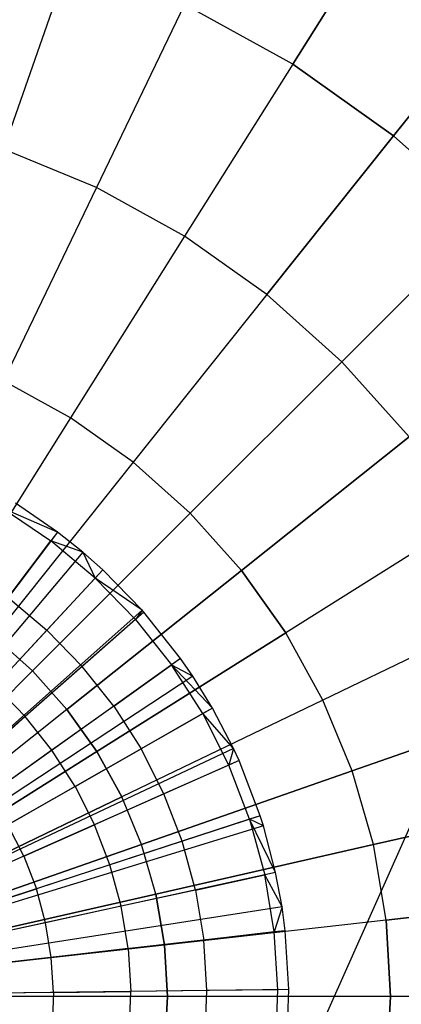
# Model space of a CAD drawing. Extents: x 0.2 to 44.2, y -21.9 to 24.
# Tile 25 of 239: x 14.8 to 16.2, y -14 to -10.2. Entities that reach past the tile are written whole.
import ezdxf

# ---------------------------------------------------------------- set-up
doc = ezdxf.new("R2010")
doc.units = 0
doc.header["$LTSCALE"] = 2.54
doc.layers.get('0').update_dxf_attribs({"color": 13, "linetype": 'CONTINUOUS'})

# ---------------------------------------------------------------- blocks, each defined once
blk = doc.blocks.new('GRUPUJ_2')
at = {"color": 0}
for p, q in [((10.9309, 6.0693, 7), (10.7688, 6.1809, 7)), ((10.9309, 6.0693, 7), (10.7688, 6.1809, 7)), ((10.7201, 6.1605, 7.0202), (10.9051, 6.035, 7.0202)), ((10.9309, 6.0693, 7), (10.7201, 6.1605, 7.0202)), ((10.7201, 6.1605, 7.0202), (10.9051, 6.035, 7.0202)), ((10.9309, 6.0693, 7), (10.7201, 6.1605, 7.0202)), ((10.9309, 6.0693, 7), (9.8222, 4.6008, 7.55)), ((10.9309, 6.0693, 7), (9.8222, 4.6008, 7.55)), ((10.9309, 6.0693, 7), (10.9051, 6.035, 7.0202)), ((10.9309, 6.0693, 7), (10.9051, 6.035, 7.0202)), ((11.0281, 5.9916, 7), (10.9309, 6.0693, 7)), ((11.0281, 5.9916, 7), (10.9309, 6.0693, 7)), ((10.7397, 5.816, 7.1401), (10.9051, 6.035, 7.0202)), ((10.7397, 5.816, 7.1401), (10.9051, 6.035, 7.0202)), ((11.0764, 5.8914, 7.0202), (10.9051, 6.035, 7.0202)), ((11.0764, 5.8914, 7.0202), (10.9051, 6.035, 7.0202)), ((11.0281, 5.9916, 7), (10.9051, 6.035, 7.0202)), ((11.0281, 5.9916, 7), (10.9051, 6.035, 7.0202)), ((11.0281, 5.9916, 7), (9.8399, 4.5867, 7.55)), ((11.0281, 5.9916, 7), (9.8399, 4.5867, 7.55)), ((11.0281, 5.9916, 7), (11.0764, 5.8914, 7.0202)), ((11.1056, 5.9229, 7), (11.0281, 5.9916, 7)), ((11.0281, 5.9916, 7), (11.0764, 5.8914, 7.0202)), ((11.1056, 5.9229, 7), (11.0281, 5.9916, 7)), ((11.1056, 5.9229, 7), (9.854, 4.5742, 7.55)), ((11.1056, 5.9229, 7), (9.854, 4.5742, 7.55)), ((11.1056, 5.9229, 7), (11.0764, 5.8914, 7.0202)), ((11.1056, 5.9229, 7), (11.0764, 5.8914, 7.0202)), ((11.2578, 5.7674, 7), (11.1056, 5.9229, 7)), ((11.2578, 5.7674, 7), (11.1056, 5.9229, 7)), ((11.0764, 5.8914, 7.0202), (10.8898, 5.6903, 7.1401)), ((11.0764, 5.8914, 7.0202), (10.8898, 5.6903, 7.1401)), ((11.2324, 5.7313, 7.0202), (11.0764, 5.8914, 7.0202)), ((11.2578, 5.7674, 7), (11.0764, 5.8914, 7.0202)), ((11.2324, 5.7313, 7.0202), (11.0764, 5.8914, 7.0202)), ((11.2578, 5.7674, 7), (11.0764, 5.8914, 7.0202)), ((10.7397, 5.816, 7.1401), (10.8898, 5.6903, 7.1401)), ((10.7397, 5.816, 7.1401), (10.8898, 5.6903, 7.1401)), ((11.2578, 5.7674, 7), (9.8818, 4.5458, 7.55)), ((11.2578, 5.7674, 7), (9.8818, 4.5458, 7.55)), ((11.2646, 5.7596, 7), (9.8818, 4.5458, 7.55)), ((11.2646, 5.7596, 7), (9.8818, 4.5458, 7.55)), ((11.2578, 5.7674, 7), (11.2324, 5.7313, 7.0202)), ((11.2578, 5.7674, 7), (11.2324, 5.7313, 7.0202)), ((11.2646, 5.7596, 7), (11.2324, 5.7313, 7.0202)), ((11.2646, 5.7596, 7), (11.2324, 5.7313, 7.0202)), ((11.2646, 5.7596, 7), (11.2578, 5.7674, 7)), ((11.2646, 5.7596, 7), (11.2578, 5.7674, 7)), ((11.4063, 5.5811, 7), (11.2646, 5.7596, 7)), ((11.4063, 5.5811, 7), (11.2646, 5.7596, 7)), ((11.2324, 5.7313, 7.0202), (11.0263, 5.55, 7.1401)), ((11.2324, 5.7313, 7.0202), (11.0263, 5.55, 7.1401)), ((11.2324, 5.7313, 7.0202), (11.3714, 5.5561, 7.0202)), ((11.2324, 5.7313, 7.0202), (11.3714, 5.5561, 7.0202)), ((10.69, 5.4749, 7.2518), (10.8898, 5.6903, 7.1401)), ((10.69, 5.4749, 7.2518), (10.8898, 5.6903, 7.1401)), ((11.0263, 5.55, 7.1401), (10.8898, 5.6903, 7.1401)), ((11.0263, 5.55, 7.1401), (10.8898, 5.6903, 7.1401)), ((11.4063, 5.5811, 7), (9.9088, 4.5119, 7.55)), ((11.4063, 5.5811, 7), (9.9088, 4.5119, 7.55)), ((11.4063, 5.5811, 7), (11.3714, 5.5561, 7.0202)), ((11.4063, 5.5811, 7), (11.3714, 5.5561, 7.0202)), ((11.4532, 5.5127, 7), (11.4063, 5.5811, 7)), ((11.4532, 5.5127, 7), (11.4063, 5.5811, 7)), ((11.0263, 5.55, 7.1401), (10.8058, 5.356, 7.2518)), ((11.0263, 5.55, 7.1401), (10.8058, 5.356, 7.2518)), ((11.148, 5.3966, 7.1401), (11.0263, 5.55, 7.1401)), ((11.148, 5.3966, 7.1401), (11.0263, 5.55, 7.1401)), ((11.148, 5.3966, 7.1401), (11.3714, 5.5561, 7.0202)), ((11.148, 5.3966, 7.1401), (11.3714, 5.5561, 7.0202)), ((11.3714, 5.5561, 7.0202), (11.4532, 5.5127, 7)), ((11.4919, 5.3678, 7.0202), (11.3714, 5.5561, 7.0202)), ((11.5292, 5.3891, 7), (11.3714, 5.5561, 7.0202)), ((11.5292, 5.3891, 7), (11.3714, 5.5561, 7.0202)), ((11.3714, 5.5561, 7.0202), (11.4532, 5.5127, 7)), ((11.4919, 5.3678, 7.0202), (11.3714, 5.5561, 7.0202)), ((11.4532, 5.5127, 7), (9.9174, 4.4994, 7.55)), ((11.4532, 5.5127, 7), (9.9174, 4.4994, 7.55)), ((11.5292, 5.3891, 7), (11.4532, 5.5127, 7)), ((11.5292, 5.3891, 7), (11.4532, 5.5127, 7)), ((10.69, 5.4749, 7.2518), (10.8058, 5.356, 7.2518)), ((10.69, 5.4749, 7.2518), (10.8058, 5.356, 7.2518)), ((11.5292, 5.3891, 7), (9.9312, 4.4769, 7.55)), ((11.5292, 5.3891, 7), (9.9312, 4.4769, 7.55)), ((11.148, 5.3966, 7.1401), (10.9089, 5.226, 7.2518)), ((11.148, 5.3966, 7.1401), (10.9089, 5.226, 7.2518)), ((11.148, 5.3966, 7.1401), (11.2536, 5.2318, 7.1401)), ((11.148, 5.3966, 7.1401), (11.2536, 5.2318, 7.1401)), ((11.4919, 5.3678, 7.0202), (11.2536, 5.2318, 7.1401)), ((11.4919, 5.3678, 7.0202), (11.2536, 5.2318, 7.1401)), ((11.5292, 5.3891, 7), (11.4919, 5.3678, 7.0202)), ((11.5292, 5.3891, 7), (11.4919, 5.3678, 7.0202)), ((11.5928, 5.1683, 7.0202), (11.4919, 5.3678, 7.0202)), ((11.6105, 5.2328, 7), (11.4919, 5.3678, 7.0202)), ((11.5928, 5.1683, 7.0202), (11.4919, 5.3678, 7.0202)), ((11.6105, 5.2328, 7), (11.4919, 5.3678, 7.0202)), ((11.6105, 5.2328, 7), (11.5292, 5.3891, 7)), ((11.6105, 5.2328, 7), (11.5292, 5.3891, 7)), ((10.5814, 5.1586, 7.3487), (10.8058, 5.356, 7.2518)), ((10.5814, 5.1586, 7.3487), (10.8058, 5.356, 7.2518)), ((10.9089, 5.226, 7.2518), (10.8058, 5.356, 7.2518)), ((10.9089, 5.226, 7.2518), (10.8058, 5.356, 7.2518)), ((11.6105, 5.2328, 7), (9.946, 4.4484, 7.55)), ((11.6105, 5.2328, 7), (9.946, 4.4484, 7.55)), ((10.9089, 5.226, 7.2518), (10.6657, 5.0523, 7.3487)), ((10.9089, 5.226, 7.2518), (10.6657, 5.0523, 7.3487)), ((10.9985, 5.0861, 7.2518), (10.9089, 5.226, 7.2518)), ((10.9985, 5.0861, 7.2518), (10.9089, 5.226, 7.2518)), ((10.9985, 5.0861, 7.2518), (11.2536, 5.2318, 7.1401)), ((10.9985, 5.0861, 7.2518), (11.2536, 5.2318, 7.1401)), ((11.3419, 5.057, 7.1401), (11.2536, 5.2318, 7.1401)), ((11.3419, 5.057, 7.1401), (11.2536, 5.2318, 7.1401)), ((11.6105, 5.2328, 7), (11.5928, 5.1683, 7.0202)), ((11.6105, 5.2328, 7), (11.5928, 5.1683, 7.0202)), ((11.632, 5.1857, 7), (11.6105, 5.2328, 7)), ((11.632, 5.1857, 7), (11.6105, 5.2328, 7)), ((11.632, 5.1857, 7), (9.95, 4.4398, 7.55)), ((11.632, 5.1857, 7), (9.95, 4.4398, 7.55)), ((11.632, 5.1857, 7), (11.5928, 5.1683, 7.0202)), ((11.632, 5.1857, 7), (11.5928, 5.1683, 7.0202)), ((11.7137, 4.9729, 7), (11.632, 5.1857, 7)), ((11.7137, 4.9729, 7), (11.632, 5.1857, 7)), ((11.5928, 5.1683, 7.0202), (11.3419, 5.057, 7.1401)), ((11.5928, 5.1683, 7.0202), (11.3419, 5.057, 7.1401)), ((11.6729, 4.9596, 7.0202), (11.5928, 5.1683, 7.0202)), ((11.6729, 4.9596, 7.0202), (11.5928, 5.1683, 7.0202)), ((10.9985, 5.0861, 7.2518), (10.7389, 4.938, 7.3487)), ((10.9985, 5.0861, 7.2518), (10.7389, 4.938, 7.3487)), ((10.9985, 5.0861, 7.2518), (11.0734, 4.938, 7.2518)), ((10.9985, 5.0861, 7.2518), (11.0734, 4.938, 7.2518)), ((11.3419, 5.057, 7.1401), (11.0734, 4.938, 7.2518)), ((11.3419, 5.057, 7.1401), (11.0734, 4.938, 7.2518)), ((11.4121, 4.8743, 7.1401), (11.3419, 5.057, 7.1401)), ((11.4121, 4.8743, 7.1401), (11.3419, 5.057, 7.1401)), ((11.7137, 4.9729, 7), (9.9649, 4.4011, 7.55)), ((11.7137, 4.9729, 7), (9.9649, 4.4011, 7.55)), ((11.6729, 4.9596, 7.0202), (11.4121, 4.8743, 7.1401)), ((11.6729, 4.9596, 7.0202), (11.4121, 4.8743, 7.1401)), ((11.7137, 4.9729, 7), (11.6729, 4.9596, 7.0202)), ((11.7137, 4.9729, 7), (11.6729, 4.9596, 7.0202)), ((11.6729, 4.9596, 7.0202), (11.7316, 4.7438, 7.0202)), ((11.7735, 4.753, 7), (11.6729, 4.9596, 7.0202)), ((11.6729, 4.9596, 7.0202), (11.7316, 4.7438, 7.0202)), ((11.7263, 4.9334, 7), (11.6729, 4.9596, 7.0202)), ((11.7735, 4.753, 7), (11.6729, 4.9596, 7.0202)), ((11.7263, 4.9334, 7), (11.6729, 4.9596, 7.0202)), ((11.7263, 4.9334, 7), (11.7137, 4.9729, 7)), ((11.7263, 4.9334, 7), (11.7137, 4.9729, 7)), ((11.7263, 4.9334, 7), (9.9671, 4.3939, 7.55)), ((11.7263, 4.9334, 7), (9.9671, 4.3939, 7.55)), ((10.8002, 4.8168, 7.3487), (10.7389, 4.938, 7.3487)), ((10.8002, 4.8168, 7.3487), (10.7389, 4.938, 7.3487)), ((10.8002, 4.8168, 7.3487), (11.0734, 4.938, 7.2518)), ((10.8002, 4.8168, 7.3487), (11.0734, 4.938, 7.2518)), ((11.1329, 4.783, 7.2518), (11.0734, 4.938, 7.2518)), ((11.1329, 4.783, 7.2518), (11.0734, 4.938, 7.2518)), ((11.7735, 4.753, 7), (11.7263, 4.9334, 7)), ((11.7735, 4.753, 7), (11.7263, 4.9334, 7)), ((11.4121, 4.8743, 7.1401), (11.1329, 4.783, 7.2518)), ((11.4121, 4.8743, 7.1401), (11.1329, 4.783, 7.2518)), ((11.4634, 4.6854, 7.1401), (11.4121, 4.8743, 7.1401)), ((11.4634, 4.6854, 7.1401), (11.4121, 4.8743, 7.1401)), ((10.8002, 4.8168, 7.3487), (10.5219, 4.6935, 7.4307)), ((10.8002, 4.8168, 7.3487), (10.5219, 4.6935, 7.4307)), ((10.8002, 4.8168, 7.3487), (10.8488, 4.6901, 7.3487)), ((10.8002, 4.8168, 7.3487), (10.8488, 4.6901, 7.3487)), ((11.1329, 4.783, 7.2518), (10.8488, 4.6901, 7.3487)), ((11.1329, 4.783, 7.2518), (10.8488, 4.6901, 7.3487)), ((11.1764, 4.6228, 7.2518), (11.1329, 4.783, 7.2518)), ((11.1764, 4.6228, 7.2518), (11.1329, 4.783, 7.2518)), ((11.7735, 4.753, 7), (9.9757, 4.361, 7.55)), ((11.7735, 4.753, 7), (9.9757, 4.361, 7.55)), ((11.4634, 4.6854, 7.1401), (11.7316, 4.7438, 7.0202)), ((11.4634, 4.6854, 7.1401), (11.7316, 4.7438, 7.0202)), ((11.7735, 4.753, 7), (11.7316, 4.7438, 7.0202)), ((11.7735, 4.753, 7), (11.7316, 4.7438, 7.0202)), ((11.7681, 4.5233, 7.0202), (11.7316, 4.7438, 7.0202)), ((11.7681, 4.5233, 7.0202), (11.7316, 4.7438, 7.0202)), ((11.7983, 4.6206, 7), (11.7316, 4.7438, 7.0202)), ((11.7983, 4.6206, 7), (11.7316, 4.7438, 7.0202)), ((11.7983, 4.6206, 7), (11.7735, 4.753, 7)), ((11.7983, 4.6206, 7), (11.7735, 4.753, 7)), ((10.5596, 4.5955, 7.4307), (10.8488, 4.6901, 7.3487)), ((10.5596, 4.5955, 7.4307), (10.8488, 4.6901, 7.3487)), ((10.8844, 4.5591, 7.3487), (10.8488, 4.6901, 7.3487)), ((10.8844, 4.5591, 7.3487), (10.8488, 4.6901, 7.3487)), ((11.4634, 4.6854, 7.1401), (11.1764, 4.6228, 7.2518)), ((11.4634, 4.6854, 7.1401), (11.1764, 4.6228, 7.2518)), ((11.4634, 4.6854, 7.1401), (11.4954, 4.4922, 7.1401)), ((11.4634, 4.6854, 7.1401), (11.4954, 4.4922, 7.1401)), ((11.7983, 4.6206, 7), (9.9803, 4.3369, 7.55)), ((11.7983, 4.6206, 7), (9.9803, 4.3369, 7.55)), ((11.1764, 4.6228, 7.2518), (10.8844, 4.5591, 7.3487)), ((11.1764, 4.6228, 7.2518), (10.8844, 4.5591, 7.3487)), ((11.2035, 4.459, 7.2518), (11.1764, 4.6228, 7.2518)), ((11.2035, 4.459, 7.2518), (11.1764, 4.6228, 7.2518)), ((11.7983, 4.6206, 7), (11.7681, 4.5233, 7.0202)), ((11.7983, 4.6206, 7), (11.7681, 4.5233, 7.0202)), ((11.8107, 4.5281, 7), (11.7983, 4.6206, 7)), ((11.8107, 4.5281, 7), (11.7983, 4.6206, 7)), ((10.8844, 4.5591, 7.3487), (10.5871, 4.4943, 7.4307)), ((10.8844, 4.5591, 7.3487), (10.5871, 4.4943, 7.4307)), ((10.9066, 4.4252, 7.3487), (10.8844, 4.5591, 7.3487)), ((10.9066, 4.4252, 7.3487), (10.8844, 4.5591, 7.3487)), ((11.8107, 4.5281, 7), (9.9825, 4.32, 7.55)), ((11.8107, 4.5281, 7), (9.9825, 4.32, 7.55)), ((11.2035, 4.459, 7.2518), (11.4954, 4.4922, 7.1401)), ((11.2035, 4.459, 7.2518), (11.4954, 4.4922, 7.1401)), ((11.7681, 4.5233, 7.0202), (11.4954, 4.4922, 7.1401)), ((11.7681, 4.5233, 7.0202), (11.4954, 4.4922, 7.1401)), ((11.5076, 4.2968, 7.1401), (11.4954, 4.4922, 7.1401)), ((11.5076, 4.2968, 7.1401), (11.4954, 4.4922, 7.1401)), ((11.8107, 4.5281, 7), (11.7681, 4.5233, 7.0202)), ((11.8107, 4.5281, 7), (11.7681, 4.5233, 7.0202)), ((11.7821, 4.3001, 7.0202), (11.7681, 4.5233, 7.0202)), ((11.7821, 4.3001, 7.0202), (11.7681, 4.5233, 7.0202)), ((11.825, 4.3006, 7), (11.8107, 4.5281, 7)), ((11.825, 4.3006, 7), (11.8107, 4.5281, 7)), ((11.2035, 4.459, 7.2518), (10.9066, 4.4252, 7.3487)), ((11.2035, 4.459, 7.2518), (10.9066, 4.4252, 7.3487)), ((11.2035, 4.459, 7.2518), (11.2139, 4.2933, 7.2518)), ((11.2035, 4.459, 7.2518), (11.2139, 4.2933, 7.2518)), ((10.9066, 4.4252, 7.3487), (10.6042, 4.3908, 7.4307)), ((10.9066, 4.4252, 7.3487), (10.6042, 4.3908, 7.4307)), ((10.9151, 4.2897, 7.3487), (10.9066, 4.4252, 7.3487)), ((10.9151, 4.2897, 7.3487), (10.9066, 4.4252, 7.3487)), ((11.825, 4.3006, 7), (9.9851, 4.2786, 7.55)), ((11.825, 4.3006, 7), (9.9851, 4.2786, 7.55)), ((10.9151, 4.2897, 7.3487), (10.6108, 4.2861, 7.4307)), ((10.9151, 4.2897, 7.3487), (10.6108, 4.2861, 7.4307)), ((10.9151, 4.2897, 7.3487), (10.9098, 4.1541, 7.3487)), ((10.9151, 4.2897, 7.3487), (10.9098, 4.1541, 7.3487)), ((10.9151, 4.2897, 7.3487), (11.2139, 4.2933, 7.2518)), ((10.9151, 4.2897, 7.3487), (11.2139, 4.2933, 7.2518)), ((11.2075, 4.1274, 7.2518), (11.2139, 4.2933, 7.2518)), ((11.2075, 4.1274, 7.2518), (11.2139, 4.2933, 7.2518)), ((11.5076, 4.2968, 7.1401), (11.2139, 4.2933, 7.2518)), ((11.5076, 4.2968, 7.1401), (11.2139, 4.2933, 7.2518)), ((11.5001, 4.1012, 7.1401), (11.5076, 4.2968, 7.1401)), ((11.5001, 4.1012, 7.1401), (11.5076, 4.2968, 7.1401)), ((11.7821, 4.3001, 7.0202), (11.5076, 4.2968, 7.1401)), ((11.7821, 4.3001, 7.0202), (11.5076, 4.2968, 7.1401)), ((11.7734, 4.0767, 7.0202), (11.7821, 4.3001, 7.0202)), ((11.7734, 4.0767, 7.0202), (11.7821, 4.3001, 7.0202)), ((11.825, 4.3006, 7), (11.7821, 4.3001, 7.0202)), ((11.825, 4.3006, 7), (11.7821, 4.3001, 7.0202)), ((11.8162, 4.0729, 7), (11.825, 4.3006, 7)), ((11.8162, 4.0729, 7), (11.825, 4.3006, 7))]:
    blk.add_line(p, q, dxfattribs=at)
blk = doc.blocks.new('KARO-10934_STL')
at = {"color": 0}
blk.add_line((15.3978, -15.2252, 125.8858), (22.1855, 0, 125.7675), dxfattribs=at)
blk.add_line((15.3978, -15.2252, 125.8858), (22.1855, 0, 125.7675), dxfattribs=at)
blk.add_blockref('GRUPUJ_2', (3.9714, -18.2138, 12.8689), dxfattribs=at)
blk = doc.blocks.new('GRUPUJ_1')
at = {"color": 0}
for p, q in [((15.5889, 11.6039, 17.7151), (15.9782, 12.2234, 17.1959)), ((15.9782, 12.2234, 4.6866), (15.5889, 11.6039, 4.1675)), ((15.9782, 12.2234, 4.6866), (15.5889, 11.6039, 4.1675)), ((15.5889, 11.6039, 17.7151), (15.9782, 12.2234, 17.1959)), ((14.7302, 12.0174, 4.1675), (14.4708, 11.2763, 3.7335)), ((14.7302, 12.0174, 4.1675), (14.4708, 11.2763, 3.7335)), ((14.7302, 12.0174, 17.7151), (14.4708, 11.2763, 18.149)), ((14.7302, 12.0174, 17.7151), (14.4708, 11.2763, 18.149)), ((15.9782, 11.3277, 17.7151), (16.4343, 11.8997, 17.1959)), ((15.9782, 11.3277, 17.7151), (16.4343, 11.8997, 17.1959)), ((16.4343, 11.8997, 4.6866), (15.9782, 11.3277, 4.1675)), ((16.4343, 11.8997, 4.6866), (15.9782, 11.3277, 4.1675)), ((15.1711, 11.8348, 4.1675), (14.8305, 11.1273, 3.7335)), ((15.1711, 11.8348, 4.1675), (14.8305, 11.1273, 3.7335)), ((15.1711, 11.8348, 17.7151), (14.8305, 11.1273, 18.149)), ((15.1711, 11.8348, 17.7151), (14.8305, 11.1273, 18.149)), ((15.5889, 11.6039, 4.1675), (15.1711, 11.8348, 4.1675)), ((15.5889, 11.6039, 4.1675), (15.1711, 11.8348, 4.1675)), ((15.5889, 11.6039, 17.7151), (15.1711, 11.8348, 17.7151)), ((15.5889, 11.6039, 17.7151), (15.1711, 11.8348, 17.7151)), ((15.5889, 11.6039, 4.1675), (15.1711, 10.939, 3.7335)), ((15.5889, 11.6039, 4.1675), (15.1711, 10.939, 3.7335)), ((15.5889, 11.6039, 17.7151), (15.1711, 10.939, 18.149)), ((15.5889, 11.6039, 17.7151), (15.1711, 10.939, 18.149)), ((15.5889, 11.6039, 17.7151), (15.9782, 11.3277, 17.7151)), ((15.9782, 11.3277, 4.1675), (15.5889, 11.6039, 4.1675)), ((15.9782, 11.3277, 4.1675), (15.5889, 11.6039, 4.1675)), ((15.5889, 11.6039, 17.7151), (15.9782, 11.3277, 17.7151)), ((15.4886, 10.7138, 18.149), (15.9782, 11.3277, 17.7151)), ((15.9782, 11.3277, 4.1675), (15.4886, 10.7138, 3.7335)), ((15.9782, 11.3277, 4.1675), (15.4886, 10.7138, 3.7335)), ((15.4886, 10.7138, 18.149), (15.9782, 11.3277, 17.7151)), ((15.9782, 11.3277, 17.7151), (16.3341, 11.0096, 17.7151)), ((15.9782, 11.3277, 17.7151), (16.3341, 11.0096, 17.7151)), ((16.3341, 11.0096, 4.1675), (15.9782, 11.3277, 4.1675)), ((16.3341, 11.0096, 4.1675), (15.9782, 11.3277, 4.1675)), ((14.8305, 11.1273, 3.7335), (14.4708, 11.2763, 3.7335)), ((14.8305, 11.1273, 3.7335), (14.4708, 11.2763, 3.7335)), ((14.8305, 11.1273, 18.149), (14.4708, 11.2763, 18.149)), ((14.8305, 11.1273, 18.149), (14.4708, 11.2763, 18.149)), ((14.8305, 11.1273, 3.7335), (14.4708, 10.3806, 3.3902)), ((14.8305, 11.1273, 3.7335), (14.4708, 10.3806, 3.3902)), ((14.8305, 11.1273, 18.149), (14.4708, 10.3806, 18.4923)), ((14.8305, 11.1273, 18.149), (14.4708, 10.3806, 18.4923)), ((15.1711, 10.939, 3.7335), (14.8305, 11.1273, 3.7335)), ((15.1711, 10.939, 3.7335), (14.8305, 11.1273, 3.7335)), ((15.1711, 10.939, 18.149), (14.8305, 11.1273, 18.149)), ((15.1711, 10.939, 18.149), (14.8305, 11.1273, 18.149)), ((15.7788, 10.4544, 18.149), (16.3341, 11.0096, 17.7151)), ((15.7788, 10.4544, 18.149), (16.3341, 11.0096, 17.7151)), ((16.3341, 11.0096, 4.1675), (15.7788, 10.4544, 3.7335)), ((16.3341, 11.0096, 4.1675), (15.7788, 10.4544, 3.7335)), ((15.1711, 10.939, 3.7335), (14.7302, 10.2372, 3.3902)), ((15.1711, 10.939, 3.7335), (14.7302, 10.2372, 3.3902)), ((15.1711, 10.939, 18.149), (14.7302, 10.2372, 18.4923)), ((15.1711, 10.939, 18.149), (14.7302, 10.2372, 18.4923)), ((15.4886, 10.7138, 3.7335), (15.1711, 10.939, 3.7335)), ((15.4886, 10.7138, 3.7335), (15.1711, 10.939, 3.7335)), ((15.4886, 10.7138, 18.149), (15.1711, 10.939, 18.149)), ((15.4886, 10.7138, 18.149), (15.1711, 10.939, 18.149)), ((15.4886, 10.7138, 3.7335), (14.9718, 10.0658, 3.3902)), ((15.4886, 10.7138, 3.7335), (14.9718, 10.0658, 3.3902)), ((15.4886, 10.7138, 18.149), (14.9718, 10.0658, 18.4923)), ((15.4886, 10.7138, 18.149), (14.9718, 10.0658, 18.4923)), ((15.4886, 10.7138, 18.149), (15.7788, 10.4544, 18.149)), ((15.7788, 10.4544, 3.7335), (15.4886, 10.7138, 3.7335)), ((15.7788, 10.4544, 3.7335), (15.4886, 10.7138, 3.7335)), ((15.4886, 10.7138, 18.149), (15.7788, 10.4544, 18.149)), ((15.1928, 9.8683, 18.4923), (15.7788, 10.4544, 18.149)), ((15.7788, 10.4544, 3.7335), (15.1928, 9.8683, 3.3902)), ((15.7788, 10.4544, 3.7335), (15.1928, 9.8683, 3.3902)), ((15.1928, 9.8683, 18.4923), (15.7788, 10.4544, 18.149)), ((15.7788, 10.4544, 18.149), (16.0382, 10.1642, 18.149)), ((15.7788, 10.4544, 18.149), (16.0382, 10.1642, 18.149)), ((16.0382, 10.1642, 3.7335), (15.7788, 10.4544, 3.7335)), ((16.0382, 10.1642, 3.7335), (15.7788, 10.4544, 3.7335)), ((14.7302, 10.2372, 3.3902), (14.4708, 10.3806, 3.3902)), ((14.7302, 10.2372, 3.3902), (14.4708, 10.3806, 3.3902)), ((14.7302, 10.2372, 18.4923), (14.4708, 10.3806, 18.4923)), ((14.7302, 10.2372, 18.4923), (14.4708, 10.3806, 18.4923)), ((14.7302, 10.2372, 3.3902), (14.2715, 9.5073, 3.1418)), ((14.7302, 10.2372, 3.3902), (14.2715, 9.5073, 3.1418)), ((14.7302, 10.2372, 18.4923), (14.2715, 9.5073, 18.7407)), ((14.7302, 10.2372, 18.4923), (14.2715, 9.5073, 18.7407)), ((14.9718, 10.0658, 3.3902), (14.7302, 10.2372, 3.3902)), ((14.9718, 10.0658, 3.3902), (14.7302, 10.2372, 3.3902)), ((14.9718, 10.0658, 18.4923), (14.7302, 10.2372, 18.4923)), ((14.9718, 10.0658, 18.4923), (14.7302, 10.2372, 18.4923)), ((15.3902, 9.6474, 18.4923), (16.0382, 10.1642, 18.149)), ((15.3902, 9.6474, 18.4923), (16.0382, 10.1642, 18.149)), ((16.0382, 10.1642, 3.7335), (15.3902, 9.6474, 3.3902)), ((16.0382, 10.1642, 3.7335), (15.3902, 9.6474, 3.3902)), ((14.9718, 10.0658, 3.3902), (14.4343, 9.3918, 3.1418)), ((14.9718, 10.0658, 3.3902), (14.4343, 9.3918, 3.1418)), ((14.9718, 10.0658, 18.4923), (14.4343, 9.3918, 18.7407)), ((14.9718, 10.0658, 18.4923), (14.4343, 9.3918, 18.7407)), ((15.1928, 9.8683, 3.3902), (14.9718, 10.0658, 3.3902)), ((15.1928, 9.8683, 3.3902), (14.9718, 10.0658, 3.3902)), ((15.1928, 9.8683, 18.4923), (14.9718, 10.0658, 18.4923)), ((15.1928, 9.8683, 18.4923), (14.9718, 10.0658, 18.4923)), ((15.1928, 9.8683, 3.3902), (14.5832, 9.2588, 3.1418)), ((15.1928, 9.8683, 3.3902), (14.5832, 9.2588, 3.1418)), ((15.1928, 9.8683, 18.4923), (14.5832, 9.2588, 18.7407)), ((15.1928, 9.8683, 18.4923), (14.5832, 9.2588, 18.7407)), ((15.1928, 9.8683, 18.4923), (15.3902, 9.6474, 18.4923)), ((15.3902, 9.6474, 3.3902), (15.1928, 9.8683, 3.3902)), ((15.3902, 9.6474, 3.3902), (15.1928, 9.8683, 3.3902)), ((15.1928, 9.8683, 18.4923), (15.3902, 9.6474, 18.4923)), ((16.2635, 9.8467, 18.149), (15.5617, 9.4058, 18.4923)), ((16.2635, 9.8467, 18.149), (15.5617, 9.4058, 18.4923)), ((16.2635, 9.8467, 3.7335), (15.5617, 9.4058, 3.3902)), ((16.2635, 9.8467, 3.7335), (15.5617, 9.4058, 3.3902)), ((14.7162, 9.1099, 18.7407), (15.3902, 9.6474, 18.4923)), ((15.3902, 9.6474, 3.3902), (14.7162, 9.1099, 3.1418)), ((15.3902, 9.6474, 3.3902), (14.7162, 9.1099, 3.1418)), ((14.7162, 9.1099, 18.7407), (15.3902, 9.6474, 18.4923)), ((15.3902, 9.6474, 18.4923), (15.5617, 9.4058, 18.4923)), ((15.3902, 9.6474, 18.4923), (15.5617, 9.4058, 18.4923)), ((15.5617, 9.4058, 3.3902), (15.3902, 9.6474, 3.3902)), ((15.5617, 9.4058, 3.3902), (15.3902, 9.6474, 3.3902)), ((16.4518, 9.506, 18.149), (15.705, 9.1464, 18.4923)), ((16.4518, 9.506, 18.149), (15.705, 9.1464, 18.4923)), ((16.4518, 9.506, 3.7335), (15.705, 9.1464, 3.3902)), ((16.4518, 9.506, 3.7335), (15.705, 9.1464, 3.3902)), ((14.8317, 8.9471, 18.7407), (15.5617, 9.4058, 18.4923)), ((14.8317, 8.9471, 18.7407), (15.5617, 9.4058, 18.4923)), ((15.5617, 9.4058, 3.3902), (14.8317, 8.9471, 3.1418)), ((15.5617, 9.4058, 3.3902), (14.8317, 8.9471, 3.1418)), ((15.705, 9.1464, 18.4923), (15.5617, 9.4058, 18.4923)), ((15.705, 9.1464, 18.4923), (15.5617, 9.4058, 18.4923)), ((15.705, 9.1464, 3.3902), (15.5617, 9.4058, 3.3902)), ((15.705, 9.1464, 3.3902), (15.5617, 9.4058, 3.3902)), ((14.5832, 9.2588, 3.1418), (14.4343, 9.3918, 3.1418)), ((14.5832, 9.2588, 3.1418), (14.4343, 9.3918, 3.1418)), ((14.5832, 9.2588, 18.7407), (14.4343, 9.3918, 18.7407)), ((14.5832, 9.2588, 18.7407), (14.4343, 9.3918, 18.7407)), ((14.5832, 9.2588, 3.1418), (13.9578, 8.6334, 2.9916)), ((14.5832, 9.2588, 3.1418), (13.9578, 8.6334, 2.9916)), ((14.5832, 9.2588, 18.7407), (13.9578, 8.6334, 18.891)), ((14.5832, 9.2588, 18.7407), (13.9578, 8.6334, 18.891)), ((14.7162, 9.1099, 3.1418), (14.5832, 9.2588, 3.1418)), ((14.7162, 9.1099, 3.1418), (14.5832, 9.2588, 3.1418)), ((14.7162, 9.1099, 18.7407), (14.5832, 9.2588, 18.7407)), ((14.7162, 9.1099, 18.7407), (14.5832, 9.2588, 18.7407)), ((15.705, 9.1464, 18.4923), (14.9283, 8.7724, 18.7407)), ((15.705, 9.1464, 18.4923), (14.9283, 8.7724, 18.7407)), ((15.705, 9.1464, 3.3902), (14.9283, 8.7724, 3.1418)), ((15.705, 9.1464, 3.3902), (14.9283, 8.7724, 3.1418)), ((15.8184, 8.8727, 18.4923), (15.705, 9.1464, 18.4923)), ((15.8184, 8.8727, 18.4923), (15.705, 9.1464, 18.4923)), ((15.8184, 8.8727, 3.3902), (15.705, 9.1464, 3.3902)), ((15.8184, 8.8727, 3.3902), (15.705, 9.1464, 3.3902)), ((15.8184, 8.8727, 18.4923), (16.6007, 9.1464, 18.149)), ((15.8184, 8.8727, 18.4923), (16.6007, 9.1464, 18.149)), ((16.6007, 9.1464, 3.7335), (15.8184, 8.8727, 3.3902)), ((16.6007, 9.1464, 3.7335), (15.8184, 8.8727, 3.3902)), ((14.7162, 9.1099, 3.1418), (14.0247, 8.5585, 2.9916)), ((14.7162, 9.1099, 3.1418), (14.0247, 8.5585, 2.9916)), ((14.7162, 9.1099, 18.7407), (14.0247, 8.5585, 18.891)), ((14.7162, 9.1099, 18.7407), (14.0247, 8.5585, 18.891)), ((14.7162, 9.1099, 18.7407), (14.8317, 8.9471, 18.7407)), ((14.8317, 8.9471, 3.1418), (14.7162, 9.1099, 3.1418)), ((14.8317, 8.9471, 3.1418), (14.7162, 9.1099, 3.1418)), ((14.7162, 9.1099, 18.7407), (14.8317, 8.9471, 18.7407)), ((14.0829, 8.4766, 18.891), (14.8317, 8.9471, 18.7407)), ((14.8317, 8.9471, 3.1418), (14.0829, 8.4766, 2.9916)), ((14.8317, 8.9471, 3.1418), (14.0829, 8.4766, 2.9916)), ((14.0829, 8.4766, 18.891), (14.8317, 8.9471, 18.7407)), ((14.8317, 8.9471, 18.7407), (14.9283, 8.7724, 18.7407)), ((14.8317, 8.9471, 18.7407), (14.9283, 8.7724, 18.7407)), ((14.9283, 8.7724, 3.1418), (14.8317, 8.9471, 3.1418)), ((14.9283, 8.7724, 3.1418), (14.8317, 8.9471, 3.1418)), ((15.0047, 8.588, 18.7407), (15.8184, 8.8727, 18.4923)), ((15.0047, 8.588, 18.7407), (15.8184, 8.8727, 18.4923)), ((15.8184, 8.8727, 3.3902), (15.0047, 8.588, 3.1418)), ((15.8184, 8.8727, 3.3902), (15.0047, 8.588, 3.1418)), ((15.9004, 8.588, 18.4923), (15.8184, 8.8727, 18.4923)), ((15.9004, 8.588, 18.4923), (15.8184, 8.8727, 18.4923)), ((15.9004, 8.588, 3.3902), (15.8184, 8.8727, 3.3902)), ((15.9004, 8.588, 3.3902), (15.8184, 8.8727, 3.3902)), ((14.1314, 8.3886, 18.891), (14.9283, 8.7724, 18.7407)), ((14.1314, 8.3886, 18.891), (14.9283, 8.7724, 18.7407)), ((14.9283, 8.7724, 3.1418), (14.1314, 8.3886, 2.9916)), ((14.9283, 8.7724, 3.1418), (14.1314, 8.3886, 2.9916)), ((15.0047, 8.588, 18.7407), (14.9283, 8.7724, 18.7407)), ((15.0047, 8.588, 18.7407), (14.9283, 8.7724, 18.7407)), ((15.0047, 8.588, 3.1418), (14.9283, 8.7724, 3.1418)), ((15.0047, 8.588, 3.1418), (14.9283, 8.7724, 3.1418)), ((16.7085, 8.7724, 18.149), (15.9004, 8.588, 18.4923)), ((16.7085, 8.7724, 18.149), (15.9004, 8.588, 18.4923)), ((15.9004, 8.588, 3.3902), (16.7085, 8.7724, 3.7335)), ((15.9004, 8.588, 3.3902), (16.7085, 8.7724, 3.7335)), ((14.1699, 8.2958, 18.891), (15.0047, 8.588, 18.7407)), ((14.1699, 8.2958, 18.891), (15.0047, 8.588, 18.7407)), ((15.0047, 8.588, 3.1418), (14.1699, 8.2958, 2.9916)), ((15.0047, 8.588, 3.1418), (14.1699, 8.2958, 2.9916)), ((15.06, 8.3961, 18.7407), (15.0047, 8.588, 18.7407)), ((15.06, 8.3961, 18.7407), (15.0047, 8.588, 18.7407)), ((15.06, 8.3961, 3.1418), (15.0047, 8.588, 3.1418)), ((15.06, 8.3961, 3.1418), (15.0047, 8.588, 3.1418)), ((15.9004, 8.588, 18.4923), (15.06, 8.3961, 18.7407)), ((15.9004, 8.588, 18.4923), (15.06, 8.3961, 18.7407)), ((15.06, 8.3961, 3.1418), (15.9004, 8.588, 3.3902)), ((15.06, 8.3961, 3.1418), (15.9004, 8.588, 3.3902)), ((15.95, 8.2958, 18.4923), (15.9004, 8.588, 18.4923)), ((15.95, 8.2958, 18.4923), (15.9004, 8.588, 18.4923)), ((15.95, 8.2958, 3.3902), (15.9004, 8.588, 3.3902)), ((15.95, 8.2958, 3.3902), (15.9004, 8.588, 3.3902)), ((15.06, 8.3961, 18.7407), (14.1977, 8.1993, 18.891)), ((15.06, 8.3961, 18.7407), (14.1977, 8.1993, 18.891)), ((14.1977, 8.1993, 2.9916), (15.06, 8.3961, 3.1418)), ((14.1977, 8.1993, 2.9916), (15.06, 8.3961, 3.1418)), ((15.0934, 8.1993, 18.7407), (15.06, 8.3961, 18.7407)), ((15.0934, 8.1993, 18.7407), (15.06, 8.3961, 18.7407)), ((15.06, 8.3961, 3.1418), (15.0934, 8.1993, 3.1418)), ((15.06, 8.3961, 3.1418), (15.0934, 8.1993, 3.1418)), ((16.7737, 8.3886, 18.149), (15.95, 8.2958, 18.4923)), ((15.95, 8.2958, 3.3902), (16.7737, 8.3886, 3.7335)), ((16.7737, 8.3886, 18.149), (15.95, 8.2958, 18.4923)), ((15.95, 8.2958, 3.3902), (16.7737, 8.3886, 3.7335)), ((15.95, 8.2958, 18.4923), (15.0934, 8.1993, 18.7407)), ((15.95, 8.2958, 18.4923), (15.0934, 8.1993, 18.7407)), ((15.95, 8.2958, 3.3902), (15.0934, 8.1993, 3.1418)), ((15.95, 8.2958, 3.3902), (15.0934, 8.1993, 3.1418)), ((15.9667, 8, 18.4923), (15.95, 8.2958, 18.4923)), ((15.9667, 8, 18.4923), (15.95, 8.2958, 18.4923)), ((15.95, 8.2958, 3.3902), (15.9667, 8, 3.3902)), ((15.95, 8.2958, 3.3902), (15.9667, 8, 3.3902)), ((15.0934, 8.1993, 18.7407), (14.2145, 8.1003, 18.891)), ((15.0934, 8.1993, 18.7407), (14.2145, 8.1003, 18.891)), ((15.0934, 8.1993, 3.1418), (14.2145, 8.1003, 2.9916)), ((15.0934, 8.1993, 3.1418), (14.2145, 8.1003, 2.9916)), ((15.1046, 8, 18.7407), (15.0934, 8.1993, 18.7407)), ((15.1046, 8, 18.7407), (15.0934, 8.1993, 18.7407)), ((15.0934, 8.1993, 3.1418), (15.1046, 8, 3.1418)), ((15.0934, 8.1993, 3.1418), (15.1046, 8, 3.1418)), ((15.1046, 8, 18.7407), (14.2201, 8, 18.891)), ((15.1046, 8, 18.7407), (14.2201, 8, 18.891)), ((15.1046, 8, 3.1418), (14.2201, 8, 2.9916)), ((15.1046, 8, 3.1418), (14.2201, 8, 2.9916)), ((15.0934, 7.8007, 18.7407), (15.1046, 8, 18.7407)), ((15.0934, 7.8007, 18.7407), (15.1046, 8, 18.7407)), ((15.1046, 8, 3.1418), (15.0934, 7.8007, 3.1418)), ((15.1046, 8, 3.1418), (15.0934, 7.8007, 3.1418)), ((15.9667, 8, 18.4923), (15.1046, 8, 18.7407)), ((15.9667, 8, 18.4923), (15.1046, 8, 18.7407)), ((15.9667, 8, 3.3902), (15.1046, 8, 3.1418)), ((15.9667, 8, 3.3902), (15.1046, 8, 3.1418)), ((15.95, 7.7042, 18.4923), (15.9667, 8, 18.4923)), ((15.95, 7.7042, 18.4923), (15.9667, 8, 18.4923)), ((15.9667, 8, 3.3902), (15.95, 7.7042, 3.3902)), ((15.9667, 8, 3.3902), (15.95, 7.7042, 3.3902)), ((16.7955, 8, 18.149), (15.9667, 8, 18.4923)), ((16.7955, 8, 18.149), (15.9667, 8, 18.4923)), ((16.7955, 8, 3.7335), (15.9667, 8, 3.3902)), ((16.7955, 8, 3.7335), (15.9667, 8, 3.3902))]:
    blk.add_line(p, q, dxfattribs=at)
blk = doc.blocks.new('GRUPUJ_3')
at = {"color": 0}
for name, p in [('GRUPUJ_1', (0, 0)), ('KARO-10934_STL', (-0.2222, 21.9402, -1.2505))]:
    blk.add_blockref(name, p, dxfattribs=at)

msp = doc.modelspace()

# ---------------------------------------------------------------- block references
at = {"color": 0}
msp.add_blockref('GRUPUJ_3', (0.2222, -21.9402, 1.2505), dxfattribs=at)

doc.saveas('drawing.dxf')
